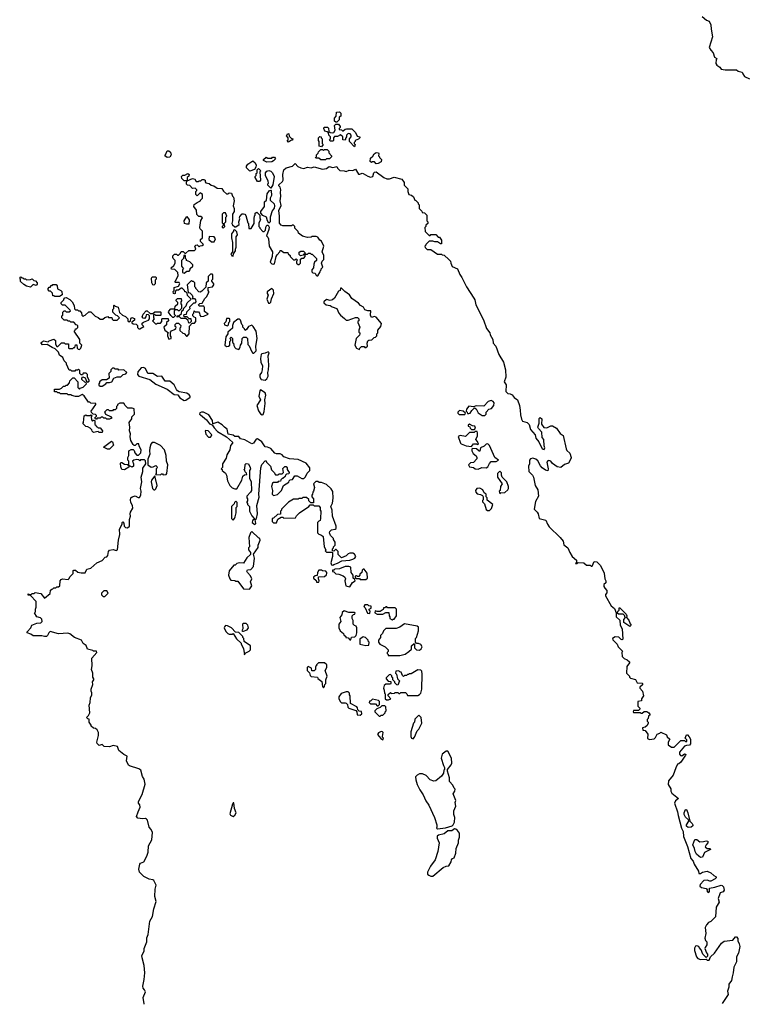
# Model space of a CAD drawing. Extents: x 1966327 to 2147849, y 395140 to 552178.
# Tile 53 of 256: x 2071182 to 2078922, y 400723 to 411168. Entities that reach past the tile are written whole.
import ezdxf

# ---------------------------------------------------------------- set-up
doc = ezdxf.new("R2010")
doc.units = 0

msp = doc.modelspace()

# ---------------------------------------------------------------- linework, layer by layer
at = {"layer": '0CON20XD'}
for points in [[(2078421, 411201), (2078469, 411165), (2078495, 411152), (2078515, 411115), (2078517, 411067), (2078533, 410985), (2078498, 410875), (2078514, 410844), (2078538, 410818), (2078552, 410772), (2078578, 410755), (2078570, 410745), (2078568, 410705), (2078578, 410685), (2078610, 410665), (2078625, 410642), (2078665, 410637), (2078785, 410638), (2078803, 410623), (2078845, 410610), (2078852, 410595), (2078870, 410565), (2078925, 410542)], [(2074545, 410080), (2074535, 410080), (2074522, 410092), (2074520, 410125), (2074540, 410145), (2074542, 410188), (2074575, 410190), (2074590, 410175), (2074590, 410145), (2074570, 410135), (2074570, 410105), (2074545, 410080)], [(2074735, 409820), (2074682, 409875), (2074680, 409905), (2074700, 409925), (2074700, 409945), (2074688, 409958), (2074665, 409960), (2074650, 409945), (2074650, 409925), (2074640, 409915), (2074635, 409890), (2074610, 409895), (2074610, 409925), (2074585, 409948), (2074552, 409928), (2074522, 409928), (2074510, 409915), (2074510, 409885), (2074505, 409880), (2074475, 409880), (2074470, 409895), (2074480, 409905), (2074480, 409925), (2074463, 409943), (2074458, 409968), (2074445, 409980), (2074420, 409985), (2074410, 410015), (2074412, 410028), (2074448, 410028), (2074457, 410017), (2074462, 409982), (2074475, 409970), (2074495, 409968), (2074515, 409970), (2074530, 409995), (2074520, 410045), (2074535, 410060), (2074565, 410060), (2074580, 410035), (2074580, 410025), (2074570, 410015), (2074572, 410002), (2074595, 410000), (2074605, 409990), (2074615, 409990), (2074633, 410007), (2074648, 410012), (2074705, 410010), (2074745, 409970), (2074762, 409932), (2074790, 409925), (2074790, 409915), (2074775, 409900), (2074740, 409885), (2074740, 409875), (2074730, 409865), (2074730, 409855), (2074740, 409845), (2074735, 409820)], [(2074035, 409870), (2074020, 409885), (2074030, 409895), (2074030, 409915), (2074012, 409935), (2074025, 409960), (2074038, 409958), (2074042, 409932), (2074062, 409912), (2074080, 409905), (2074075, 409890), (2074065, 409890), (2074035, 409870)], [(2074385, 409820), (2074360, 409825), (2074360, 409875), (2074350, 409885), (2074350, 409915), (2074365, 409930), (2074380, 409925), (2074380, 409915), (2074390, 409905), (2074390, 409855), (2074400, 409845), (2074385, 409820)], [(2074375, 409680), (2074355, 409700), (2074325, 409700), (2074320, 409705), (2074330, 409715), (2074330, 409735), (2074348, 409752), (2074352, 409768), (2074375, 409790), (2074395, 409790), (2074405, 409780), (2074415, 409790), (2074445, 409790), (2074460, 409775), (2074460, 409755), (2074490, 409725), (2074490, 409715), (2074467, 409693), (2074438, 409692), (2074425, 409682), (2074375, 409680)], [(2072748, 409708), (2072720, 409725), (2072730, 409735), (2072745, 409778), (2072765, 409778), (2072782, 409762), (2072788, 409735), (2072775, 409710), (2072748, 409708)], [(2073805, 409658), (2073770, 409675), (2073770, 409685), (2073795, 409710), (2073815, 409700), (2073855, 409700), (2073865, 409710), (2073885, 409710), (2073897, 409693), (2073875, 409670), (2073855, 409662), (2073805, 409658)], [(2074965, 409640), (2074945, 409660), (2074925, 409660), (2074913, 409653), (2074900, 409665), (2074902, 409698), (2074928, 409722), (2074942, 409745), (2074965, 409761), (2074987, 409755), (2074992, 409745), (2074990, 409725), (2075000, 409715), (2075000, 409705), (2075020, 409685), (2075015, 409660), (2074985, 409642), (2074965, 409640)], [(2073625, 409560), (2073589, 409595), (2073587, 409615), (2073603, 409637), (2073655, 409672), (2073680, 409650), (2073689, 409625), (2073687, 409603), (2073672, 409578), (2073625, 409560)], [(2073725, 409450), (2073705, 409450), (2073680, 409495), (2073680, 409505), (2073690, 409515), (2073690, 409535), (2073700, 409545), (2073700, 409575), (2073715, 409590), (2073740, 409565), (2073730, 409555), (2073738, 409465), (2073725, 409450)], [(2073912, 408675), (2073940, 408705), (2073945, 408720), (2073955, 408720), (2073985, 408700), (2074025, 408700), (2074030, 408685), (2074050, 408665), (2074050, 408655), (2074085, 408620), (2074105, 408620), (2074115, 408630), (2074128, 408618), (2074120, 408605), (2074120, 408585), (2074135, 408570), (2074145, 408570), (2074160, 408585), (2074162, 408628), (2074175, 408640), (2074195, 408640), (2074210, 408655), (2074210, 408680), (2074195, 408680), (2074188, 408672), (2074162, 408662), (2074148, 408678), (2074148, 408702), (2074165, 408712), (2074192, 408712), (2074208, 408698), (2074210, 408680), (2074235, 408680), (2074245, 408690), (2074265, 408690), (2074275, 408680), (2074285, 408680), (2074330, 408635), (2074330, 408615), (2074310, 408595), (2074302, 408575), (2074300, 408535), (2074280, 408515), (2074280, 408495), (2074292, 408482), (2074318, 408478), (2074322, 408462), (2074335, 408450), (2074345, 408450), (2074370, 408495), (2074372, 408508), (2074380, 408515), (2074380, 408525), (2074397, 408543), (2074382, 408585), (2074390, 408605), (2074410, 408625), (2074410, 408665), (2074392, 408705), (2074408, 408765), (2074385, 408820), (2074365, 408830), (2074345, 408860), (2074327, 408867), (2074285, 408868), (2074275, 408860), (2074235, 408858), (2074182, 408872), (2074140, 408905), (2074135, 408920), (2074100, 408955), (2074100, 408975), (2074085, 408990), (2074075, 408990), (2074065, 408980), (2073975, 408980), (2073955, 408990), (2073938, 409008), (2073939, 409085), (2073930, 409145), (2073954, 409196), (2073946, 409245), (2073953, 409295), (2073947, 409335), (2073952, 409365), (2073945, 409390), (2073930, 409405), (2073930, 409415), (2073970, 409450), (2073978, 409465), (2073972, 409525), (2073983, 409577), (2074010, 409595), (2074076, 409614), (2074105, 409642), (2074132, 409612), (2074166, 409596), (2074195, 409591), (2074235, 409604), (2074273, 409597), (2074306, 409606), (2074395, 409584), (2074435, 409589), (2074465, 409610), (2074505, 409602), (2074545, 409610), (2074554, 409594), (2074579, 409569), (2074625, 409566), (2074645, 409558), (2074678, 409572), (2074715, 409570), (2074745, 409582), (2074775, 409531), (2074792, 409528), (2074815, 409539), (2074825, 409536), (2074875, 409507), (2074905, 409498), (2074928, 409505), (2074938, 409545), (2074945, 409552), (2074965, 409554), (2075045, 409493), (2075075, 409480), (2075105, 409480), (2075155, 409498), (2075236, 409476), (2075262, 409442), (2075262, 409412), (2075300, 409375), (2075300, 409345), (2075310, 409315), (2075338, 409308), (2075358, 409288), (2075372, 409252), (2075385, 409250), (2075410, 409225), (2075410, 409215), (2075420, 409205), (2075420, 409165), (2075448, 409138), (2075452, 409122), (2075475, 409120), (2075500, 409095), (2075500, 409035), (2075510, 409025), (2075510, 409005), (2075492, 408988), (2075490, 408975), (2075480, 408965), (2075483, 408923), (2075525, 408880), (2075535, 408880), (2075545, 408890), (2075595, 408890), (2075622, 408862), (2075635, 408860), (2075655, 408830), (2075655, 408790), (2075645, 408790), (2075615, 408810), (2075585, 408810), (2075565, 408820), (2075525, 408820), (2075490, 408785), (2075490, 408775), (2075480, 408765), (2075482, 408752), (2075505, 408730), (2075545, 408730), (2075615, 408680), (2075655, 408680), (2075663, 408673), (2075685, 408670), (2075736, 408626), (2075752, 408605), (2075757, 408585), (2075771, 408551), (2075826, 408526), (2075850, 408465), (2075874, 408435), (2075923, 408333), (2076001, 408215), (2076011, 408195), (2076021, 408145), (2076103, 407983), (2076134, 407894), (2076168, 407848), (2076174, 407825), (2076202, 407775), (2076206, 407735), (2076234, 407705), (2076266, 407615), (2076316, 407535), (2076336, 407454), (2076339, 407375), (2076322, 407325), (2076342, 407295), (2076340, 407225), (2076362, 407202), (2076385, 407200), (2076405, 407188), (2076429, 407159), (2076463, 407135), (2076484, 407075), (2076492, 407025), (2076493, 406977), (2076505, 406930), (2076515, 406910), (2076566, 406896), (2076586, 406875), (2076600, 406820), (2076650, 406765), (2076659, 406729), (2076689, 406689), (2076726, 406616), (2076745, 406608), (2076753, 406625), (2076746, 406646), (2076744, 406714), (2076726, 406735), (2076722, 406792), (2076685, 406830), (2076679, 406845), (2076693, 406887), (2076693, 406937), (2076705, 406948), (2076720, 406935), (2076718, 406878), (2076742, 406842), (2076775, 406840), (2076815, 406860), (2076835, 406860), (2076876, 406836), (2076917, 406777), (2076946, 406756), (2076978, 406615), (2076987, 406597), (2077019, 406569), (2077032, 406525), (2077032, 406515), (2077005, 406464), (2076962, 406448), (2076924, 406416), (2076884, 406424), (2076835, 406460), (2076815, 406484), (2076795, 406492), (2076785, 406490), (2076773, 406475), (2076789, 406405), (2076785, 406382), (2076759, 406389), (2076725, 406413), (2076706, 406436), (2076679, 406489), (2076657, 406507), (2076625, 406518), (2076602, 406508), (2076590, 406495), (2076590, 406455), (2076578, 406432), (2076582, 406375), (2076622, 406335), (2076633, 406315), (2076652, 406225), (2076679, 406179), (2076687, 406115), (2076654, 406056), (2076640, 405975), (2076672, 405945), (2076682, 405925), (2076692, 405875), (2076765, 405860), (2076780, 405815), (2076798, 405788), (2076917, 405675), (2076947, 405635), (2076956, 405596), (2076996, 405566), (2077018, 405515), (2077044, 405474), (2077090, 405435), (2077090, 405415), (2077080, 405400), (2077095, 405400), (2077105, 405410), (2077165, 405408), (2077195, 405382), (2077235, 405380), (2077245, 405370), (2077255, 405370), (2077275, 405420), (2077305, 405417), (2077345, 405377), (2077381, 405295), (2077388, 405238), (2077400, 405215), (2077400, 405195), (2077380, 405175), (2077380, 405155), (2077388, 405138), (2077412, 405112), (2077412, 405088), (2077398, 405072), (2077398, 405055), (2077455, 404950), (2077492, 404922), (2077510, 404875), (2077510, 404835), (2077547, 404797), (2077552, 404745), (2077572, 404705), (2077580, 404595), (2077575, 404590), (2077562, 404592), (2077537, 404617), (2077498, 404622), (2077470, 404605), (2077475, 404590), (2077520, 404545), (2077530, 404515), (2077578, 404468), (2077570, 404455), (2077572, 404412), (2077595, 404390), (2077628, 404378), (2077650, 404355), (2077650, 404345), (2077622, 404305), (2077620, 404235), (2077650, 404205), (2077650, 404195), (2077662, 404182), (2077715, 404170), (2077732, 404132), (2077785, 404130), (2077790, 404125), (2077788, 404112), (2077762, 404088), (2077760, 404075), (2077790, 404045), (2077800, 403995), (2077780, 403965), (2077778, 403942), (2077740, 403935), (2077740, 403885), (2077760, 403865), (2077760, 403855), (2077745, 403840), (2077695, 403840), (2077690, 403825), (2077695, 403820), (2077765, 403820), (2077775, 403810), (2077785, 403810), (2077805, 403830), (2077835, 403830), (2077856, 403816), (2077870, 403795), (2077852, 403778), (2077850, 403755), (2077840, 403745), (2077840, 403725), (2077850, 403715), (2077850, 403705), (2077838, 403682), (2077818, 403662), (2077790, 403655), (2077792, 403632), (2077818, 403628), (2077847, 403587), (2077842, 403542), (2077865, 403532), (2077912, 403538), (2077927, 403553), (2077945, 403590), (2077972, 403598), (2077985, 403610), (2078045, 403580), (2078052, 403562), (2078080, 403535), (2078060, 403505), (2078060, 403475), (2078095, 403450), (2078125, 403450), (2078195, 403520), (2078235, 403520), (2078245, 403510), (2078258, 403512), (2078258, 403528), (2078240, 403545), (2078255, 403580), (2078265, 403580), (2078285, 403560), (2078299, 403535), (2078298, 403485), (2078288, 403472), (2078255, 403470), (2078235, 403460), (2078182, 403398), (2078180, 403375), (2078192, 403362), (2078205, 403360), (2078235, 403380), (2078248, 403378), (2078247, 403365), (2078195, 403290), (2078175, 403273), (2078160, 403270), (2078142, 403232), (2078115, 403152), (2078066, 403095), (2078060, 403055), (2078089, 403009), (2078090, 402985), (2078102, 402962), (2078170, 402905), (2078138, 402882), (2078129, 402855), (2078162, 402765), (2078168, 402725), (2078203, 402593), (2078219, 402555), (2078224, 402504), (2078266, 402396), (2078301, 402271), (2078325, 402243), (2078338, 402208), (2078382, 402135), (2078385, 402110), (2078405, 402110), (2078424, 402126), (2078475, 402136), (2078515, 402117), (2078545, 402088), (2078570, 402075), (2078570, 402065), (2078560, 402055), (2078515, 402030), (2078505, 402028), (2078475, 402038), (2078440, 402035), (2078402, 401995), (2078398, 401975), (2078415, 401962), (2078465, 401950), (2078480, 401935), (2078472, 401925), (2078485, 401910), (2078500, 401915), (2078500, 401955), (2078556, 401966)], [(2071680, 407515), (2071680, 407525), (2071655, 407550), (2071640, 407585), (2071605, 407610), (2071595, 407640), (2071558, 407678), (2071525, 407690), (2071472, 407722), (2071425, 407720), (2071410, 407735), (2071412, 407748), (2071425, 407750), (2071435, 407760), (2071485, 407750), (2071495, 407760), (2071545, 407780), (2071560, 407765), (2071560, 407725), (2071575, 407700), (2071588, 407702), (2071625, 407740), (2071655, 407740), (2071665, 407730), (2071698, 407728), (2071700, 407685), (2071705, 407680), (2071745, 407680), (2071755, 407690), (2071768, 407692), (2071775, 407720), (2071788, 407718), (2071790, 407685), (2071802, 407672), (2071815, 407670), (2071830, 407685), (2071840, 407715), (2071820, 407735), (2071820, 407775), (2071760, 407865), (2071770, 407875), (2071772, 407888), (2071785, 407890), (2071798, 407902), (2071800, 407925), (2071782, 407932), (2071755, 407960), (2071725, 407960), (2071715, 407970), (2071695, 407970), (2071685, 407980), (2071655, 407980), (2071630, 408005), (2071630, 408025), (2071640, 408035), (2071640, 408065), (2071652, 408078), (2071665, 408080), (2071675, 408070), (2071705, 408070), (2071720, 408080), (2071718, 408088), (2071665, 408140), (2071635, 408140), (2071620, 408155), (2071622, 408168), (2071650, 408195), (2071650, 408205), (2071662, 408218), (2071675, 408220), (2071715, 408200), (2071740, 408175), (2071760, 408135), (2071762, 408102), (2071775, 408090), (2071795, 408090), (2071805, 408080), (2071818, 408078), (2071838, 408058), (2071840, 408035), (2071855, 408020), (2071865, 408030), (2071878, 408032), (2071915, 408070), (2071935, 408070), (2071982, 408022), (2072015, 408010), (2072035, 407990), (2072065, 407990), (2072085, 408010), (2072115, 408018), (2072125, 408010), (2072158, 408008), (2072162, 407992), (2072175, 407980), (2072215, 407980), (2072240, 408005), (2072218, 408028), (2072202, 408032), (2072170, 408065), (2072170, 408095), (2072180, 408105), (2072180, 408135), (2072185, 408140), (2072195, 408130), (2072228, 408118), (2072242, 408062), (2072272, 408032), (2072305, 408020), (2072330, 407995), (2072330, 407975), (2072342, 407962), (2072358, 407972), (2072360, 407995), (2072372, 408008), (2072398, 407998), (2072398, 407982), (2072372, 407958), (2072372, 407952), (2072385, 407940), (2072418, 407938), (2072430, 407925), (2072432, 407902), (2072445, 407890), (2072455, 407890), (2072500, 407915), (2072482, 407932), (2072482, 407948), (2072495, 407960), (2072548, 407982), (2072560, 407995), (2072560, 408025), (2072545, 408040), (2072522, 408038), (2072520, 408015), (2072505, 408000), (2072492, 408002), (2072480, 408015), (2072490, 408045), (2072525, 408080), (2072535, 408080), (2072565, 408050), (2072595, 408050), (2072615, 408070), (2072675, 408070), (2072680, 408065), (2072680, 408035), (2072675, 408030), (2072625, 408030), (2072615, 408040), (2072602, 408038), (2072600, 408005), (2072610, 407995), (2072590, 407975), (2072622, 407942), (2072635, 407940), (2072645, 407950), (2072675, 407950), (2072690, 407965), (2072690, 407995), (2072695, 408000), (2072758, 407998), (2072760, 407975), (2072740, 407955), (2072738, 407932), (2072712, 407905), (2072720, 407875), (2072760, 407845), (2072750, 407835), (2072750, 407815), (2072765, 407780), (2072790, 407785), (2072790, 407805), (2072780, 407815), (2072780, 407855), (2072792, 407868), (2072825, 407880), (2072838, 407892), (2072840, 407905), (2072830, 407915), (2072830, 407935), (2072845, 407950), (2072865, 407950), (2072890, 407925), (2072887, 407903), (2072880, 407895), (2072882, 407872), (2072912, 407842), (2072928, 407838), (2072952, 407812), (2072958, 407812), (2072980, 407835), (2072982, 407918), (2073012, 407948), (2073035, 407950), (2073050, 407965), (2073050, 408005), (2073032, 408012), (2073020, 408025), (2073020, 408045), (2073030, 408055), (2073032, 408078), (2073045, 408070), (2073078, 408068), (2073090, 408055), (2073092, 408032), (2073105, 408020), (2073135, 408022), (2073180, 408045), (2073142, 408072), (2073142, 408115), (2073135, 408130), (2073085, 408130), (2073080, 408145), (2073093, 408157), (2073118, 408162), (2073145, 408210), (2073168, 408232), (2073180, 408265), (2073190, 408275), (2073190, 408285), (2073180, 408295), (2073182, 408328), (2073227, 408333), (2073240, 408355), (2073240, 408365), (2073220, 408395), (2073220, 408405), (2073230, 408415), (2073230, 408465), (2073225, 408470), (2073205, 408470), (2073180, 408445), (2073180, 408395), (2073160, 408375), (2073158, 408332), (2073113, 408287), (2073095, 408278), (2073082, 408282), (2073050, 408315), (2073050, 408325), (2073040, 408335), (2073040, 408375), (2073025, 408390), (2073015, 408390), (2073005, 408400), (2072970, 408365), (2072960, 408355), (2072970, 408275), (2072985, 408270), (2073010, 408245), (2073020, 408225), (2073012, 408212), (2073035, 408210), (2073048, 408198), (2073050, 408175), (2073038, 408162), (2073025, 408160), (2072982, 408118), (2072988, 408102), (2072950, 408065), (2072948, 408042), (2072922, 408038), (2072920, 408025), (2072925, 408020), (2072955, 408020), (2072975, 408000), (2072998, 407998), (2073000, 407965), (2072988, 407952), (2072975, 407950), (2072968, 407978), (2072945, 408000), (2072895, 408000), (2072875, 408020), (2072852, 408012), (2072852, 408028), (2072875, 408030), (2072898, 408052), (2072902, 408078), (2072918, 408092), (2072922, 408108), (2072948, 408132), (2072958, 408165), (2073000, 408205), (2072962, 408242), (2072958, 408268), (2072945, 408280), (2072932, 408282), (2072930, 408295), (2072905, 408320), (2072895, 408320), (2072865, 408300), (2072842, 408298), (2072830, 408285), (2072830, 408265), (2072825, 408260), (2072812, 408262), (2072810, 408285), (2072820, 408295), (2072822, 408328), (2072868, 408342), (2072882, 408365), (2072872, 408382), (2072835, 408380), (2072830, 408385), (2072830, 408395), (2072838, 408402), (2072862, 408455), (2072860, 408485), (2072828, 408518), (2072792, 408522), (2072790, 408535), (2072818, 408562), (2072830, 408585), (2072830, 408615), (2072810, 408635), (2072808, 408645), (2072808, 408662), (2072825, 408680), (2072845, 408680), (2072855, 408670), (2072865, 408670), (2072888, 408692), (2072895, 408710), (2072915, 408710), (2072932, 408692), (2072945, 408690), (2072975, 408720), (2073035, 408720), (2073050, 408735), (2073040, 408765), (2073052, 408778), (2073065, 408780), (2073085, 408760), (2073095, 408770), (2073118, 408772), (2073130, 408785), (2073100, 408815), (2073100, 408835), (2073120, 408855), (2073120, 408925), (2073095, 408950), (2073092, 408965), (2073102, 409038), (2073120, 409065), (2073105, 409080), (2073082, 409082), (2073062, 409102), (2073057, 409147), (2073028, 409185), (2073034, 409206), (2073065, 409230), (2073100, 409245), (2073100, 409255), (2073120, 409275), (2073120, 409315), (2073095, 409330), (2073065, 409300), (2073050, 409315), (2073050, 409345), (2073060, 409355), (2073060, 409365), (2073045, 409380), (2073015, 409378), (2072985, 409408), (2072962, 409412), (2072950, 409425), (2072950, 409445), (2072960, 409460), (2072925, 409460), (2072902, 409485), (2072900, 409505), (2072912, 409518), (2072935, 409520), (2072965, 409538), (2072980, 409525), (2072975, 409510), (2072960, 409495), (2072960, 409460), (2073015, 409482), (2073038, 409478), (2073055, 409450), (2073075, 409450), (2073085, 409460), (2073105, 409460), (2073118, 409472), (2073135, 409472), (2073148, 409465), (2073148, 409448), (2073158, 409438), (2073192, 409432), (2073213, 409413), (2073240, 409405), (2073275, 409382), (2073325, 409378), (2073345, 409348), (2073375, 409320), (2073395, 409320), (2073405, 409330), (2073428, 409328), (2073440, 409295), (2073450, 409285), (2073458, 409245), (2073448, 409195), (2073458, 409165), (2073458, 409135), (2073440, 409105), (2073440, 409035), (2073433, 409007), (2073441, 408991), (2073465, 408970), (2073475, 408970), (2073510, 408995), (2073508, 409025), (2073518, 409055), (2073512, 409065), (2073518, 409082), (2073542, 409108), (2073555, 409110), (2073570, 409105), (2073582, 409092), (2073603, 409013), (2073610, 409005), (2073612, 408952), (2073638, 408952), (2073670, 409005), (2073668, 409055), (2073673, 409087), (2073680, 409095), (2073680, 409115), (2073698, 409128), (2073730, 409095), (2073730, 409065), (2073738, 409045), (2073720, 409015), (2073720, 408975), (2073730, 408965), (2073730, 408955), (2073762, 408922), (2073775, 408920), (2073790, 408935), (2073793, 408967), (2073805, 408990), (2073818, 408988), (2073827, 408967), (2073826, 408944), (2073800, 408875), (2073815, 408860), (2073822, 408842), (2073830, 408765), (2073862, 408705), (2073860, 408655), (2073838, 408595), (2073855, 408578), (2073875, 408573), (2073885, 408580), (2073902, 408655), (2073912, 408675)], [(2073845, 409380), (2073813, 409413), (2073813, 409427), (2073820, 409435), (2073817, 409457), (2073788, 409515), (2073790, 409545), (2073805, 409562), (2073825, 409567), (2073845, 409562), (2073862, 409545), (2073880, 409505), (2073868, 409415), (2073845, 409380)], [(2073825, 409010), (2073810, 409035), (2073800, 409075), (2073762, 409092), (2073740, 409115), (2073740, 409135), (2073780, 409185), (2073780, 409235), (2073800, 409255), (2073808, 409322), (2073832, 409358), (2073845, 409360), (2073850, 409355), (2073852, 409305), (2073840, 409275), (2073840, 409255), (2073882, 409215), (2073886, 409195), (2073882, 409168), (2073861, 409139), (2073840, 409075), (2073838, 409025), (2073825, 409010)], [(2072955, 408998), (2072930, 409005), (2072928, 409035), (2072955, 409080), (2072980, 409045), (2072975, 409000), (2072955, 408998)], [(2073345, 408960), (2073357, 408973), (2073350, 409005), (2073367, 409023), (2073370, 409075), (2073380, 409085), (2073365, 409120), (2073345, 409120), (2073330, 409105), (2073330, 409015), (2073340, 409005), (2073340, 408985), (2073330, 408975), (2073330, 408965), (2073345, 408960)], [(2073245, 408810), (2073258, 408845), (2073246, 408866), (2073192, 408868), (2073190, 408835), (2073215, 408810), (2073245, 408810)], [(2073445, 408660), (2073450, 408685), (2073470, 408715), (2073470, 408735), (2073480, 408755), (2073480, 408865), (2073492, 408885), (2073487, 408917), (2073465, 408940), (2073450, 408935), (2073450, 408925), (2073430, 408895), (2073428, 408855), (2073440, 408805), (2073440, 408705), (2073420, 408685), (2073432, 408662), (2073445, 408660)], [(2072925, 408480), (2072955, 408500), (2072978, 408502), (2072990, 408515), (2072992, 408528), (2073020, 408555), (2073018, 408568), (2072985, 408600), (2072950, 408615), (2072950, 408625), (2072940, 408635), (2072940, 408665), (2072935, 408670), (2072922, 408668), (2072920, 408635), (2072900, 408615), (2072900, 408555), (2072920, 408525), (2072910, 408515), (2072910, 408485), (2072925, 408480)], [(2071295, 408330), (2071253, 408343), (2071225, 408360), (2071192, 408392), (2071190, 408415), (2071182, 408428), (2071195, 408440), (2071205, 408430), (2071215, 408430), (2071225, 408420), (2071245, 408420), (2071255, 408410), (2071295, 408412), (2071315, 408420), (2071332, 408402), (2071348, 408398), (2071368, 408378), (2071368, 408362), (2071355, 408350), (2071325, 408360), (2071295, 408330)], [(2072605, 408352), (2072594, 408354), (2072582, 408375), (2072580, 408425), (2072588, 408442), (2072622, 408442), (2072630, 408435), (2072630, 408415), (2072620, 408405), (2072618, 408365), (2072605, 408352)], [(2071605, 408230), (2071555, 408230), (2071545, 408240), (2071535, 408240), (2071528, 408268), (2071508, 408288), (2071495, 408290), (2071482, 408302), (2071482, 408318), (2071495, 408330), (2071508, 408332), (2071512, 408348), (2071525, 408350), (2071535, 408360), (2071568, 408358), (2071580, 408345), (2071582, 408312), (2071617, 408297), (2071630, 408285), (2071632, 408248), (2071605, 408230)], [(2073835, 408160), (2073845, 408170), (2073854, 408206), (2073878, 408262), (2073875, 408300), (2073855, 408318), (2073808, 408282), (2073808, 408265), (2073818, 408245), (2073802, 408205), (2073822, 408162), (2073835, 408160)], [(2074785, 407670), (2074790, 407685), (2074808, 407702), (2074835, 407700), (2074845, 407690), (2074855, 407690), (2074870, 407705), (2074868, 407735), (2074875, 407760), (2074885, 407770), (2074917, 407773), (2074942, 407798), (2074955, 407800), (2074970, 407815), (2074970, 407835), (2074980, 407845), (2074980, 407875), (2075012, 407915), (2075020, 407945), (2074965, 408012), (2074945, 408018), (2074915, 408010), (2074910, 408015), (2074902, 408035), (2074908, 408078), (2074875, 408080), (2074845, 408092), (2074829, 408119), (2074797, 408137), (2074775, 408162), (2074705, 408212), (2074679, 408249), (2074630, 408285), (2074595, 408320), (2074585, 408320), (2074580, 408295), (2074565, 408290), (2074520, 408215), (2074500, 408195), (2074475, 408188), (2074435, 408200), (2074410, 408175), (2074410, 408165), (2074433, 408143), (2074477, 408137), (2074495, 408122), (2074546, 408106), (2074568, 408055), (2074584, 408034), (2074629, 407999), (2074645, 407980), (2074665, 407980), (2074745, 408010), (2074765, 408010), (2074780, 407995), (2074780, 407975), (2074770, 407965), (2074770, 407955), (2074790, 407905), (2074780, 407875), (2074780, 407855), (2074790, 407845), (2074790, 407835), (2074785, 407820), (2074750, 407785), (2074738, 407715), (2074755, 407682), (2074785, 407670)], [(2072815, 408010), (2072805, 408010), (2072785, 408030), (2072762, 408065), (2072763, 408077), (2072785, 408100), (2072828, 408102), (2072832, 408128), (2072860, 408155), (2072858, 408168), (2072840, 408185), (2072842, 408198), (2072855, 408210), (2072895, 408210), (2072900, 408185), (2072890, 408175), (2072890, 408155), (2072900, 408145), (2072900, 408105), (2072875, 408080), (2072865, 408080), (2072855, 408090), (2072835, 408090), (2072822, 408078), (2072820, 408045), (2072830, 408035), (2072830, 408025), (2072815, 408010)], [(2073385, 407920), (2073398, 407932), (2073400, 407955), (2073410, 407965), (2073410, 407995), (2073405, 408000), (2073375, 408000), (2073367, 407963), (2073350, 407945), (2073355, 407930), (2073385, 407920)], [(2073665, 407630), (2073690, 407655), (2073688, 407705), (2073702, 407785), (2073692, 407865), (2073660, 407915), (2073645, 407928), (2073610, 407915), (2073588, 407882), (2073572, 407872), (2073568, 407888), (2073550, 407905), (2073550, 407925), (2073540, 407935), (2073525, 407980), (2073512, 407992), (2073495, 407992), (2073450, 407955), (2073440, 407925), (2073440, 407895), (2073390, 407855), (2073390, 407835), (2073370, 407805), (2073358, 407715), (2073375, 407702), (2073396, 407704), (2073410, 407715), (2073410, 407755), (2073420, 407765), (2073420, 407775), (2073410, 407785), (2073425, 407800), (2073440, 407785), (2073440, 407745), (2073450, 407735), (2073453, 407713), (2073465, 407690), (2073475, 407680), (2073505, 407670), (2073520, 407695), (2073523, 407717), (2073540, 407735), (2073543, 407787), (2073555, 407800), (2073585, 407800), (2073600, 407785), (2073603, 407723), (2073617, 407707), (2073643, 407643), (2073655, 407630), (2073665, 407630)], [(2073785, 407344), (2073805, 407358), (2073817, 407385), (2073813, 407425), (2073823, 407455), (2073825, 407505), (2073816, 407604), (2073827, 407635), (2073816, 407646), (2073785, 407629), (2073750, 407625), (2073743, 407617), (2073736, 407575), (2073739, 407535), (2073756, 407495), (2073754, 407455), (2073746, 407425), (2073731, 407399), (2073729, 407375), (2073742, 407352), (2073785, 407344)], [(2072501, 400723), (2072503, 400727), (2072493, 400795), (2072518, 400855), (2072505, 400875), (2072491, 400895), (2072488, 400915), (2072502, 400985), (2072508, 401058), (2072502, 401135), (2072480, 401215), (2072479, 401241), (2072502, 401285), (2072501, 401315), (2072530, 401385), (2072532, 401428), (2072546, 401465), (2072564, 401605), (2072590, 401655), (2072604, 401735), (2072628, 401815), (2072617, 401865), (2072619, 401945), (2072630, 401985), (2072605, 402037), (2072594, 402044), (2072555, 402049), (2072500, 402080), (2072451, 402125), (2072444, 402155), (2072455, 402208), (2072465, 402220), (2072500, 402235), (2072532, 402295), (2072543, 402335), (2072548, 402405), (2072582, 402468), (2072591, 402545), (2072578, 402578), (2072555, 402602), (2072536, 402676), (2072528, 402688), (2072515, 402693), (2072485, 402690), (2072435, 402698), (2072422, 402715), (2072437, 402765), (2072460, 402815), (2072455, 402840), (2072442, 402855), (2072442, 402875), (2072482, 402948), (2072512, 403058), (2072501, 403111), (2072485, 403138), (2072467, 403205), (2072445, 403220), (2072345, 403251), (2072335, 403259), (2072316, 403304), (2072322, 403355), (2072285, 403374), (2072234, 403415), (2072218, 403458), (2072175, 403470), (2072136, 403454), (2072078, 403458), (2072055, 403478), (2072025, 403470), (2072005, 403490), (2072000, 403505), (2072017, 403575), (2072018, 403605), (2072003, 403633), (2071985, 403648), (2071963, 403653), (2071940, 403675), (2071940, 403685), (2071920, 403715), (2071917, 403747), (2071905, 403750), (2071890, 403765), (2071913, 403787), (2071927, 403815), (2071918, 403895), (2071930, 403925), (2071932, 403975), (2071946, 404005), (2071948, 404028), (2071940, 404045), (2071940, 404065), (2071957, 404115), (2071954, 404145), (2071968, 404165), (2071968, 404175), (2071958, 404195), (2071958, 404235), (2071942, 404275), (2071951, 404315), (2071946, 404395), (2072000, 404455), (2071995, 404470), (2071965, 404470), (2071957, 404477), (2071902, 404492), (2071888, 404528), (2071855, 404550), (2071836, 404586), (2071763, 404613), (2071712, 404652), (2071691, 404661), (2071595, 404653), (2071505, 404678), (2071490, 404665), (2071478, 404635), (2071466, 404624), (2071445, 404623), (2071415, 404633), (2071325, 404633), (2071301, 404651), (2071260, 404665), (2071260, 404675), (2071300, 404715), (2071310, 404745), (2071364, 404766), (2071405, 404770), (2071420, 404785), (2071418, 404808), (2071402, 404822), (2071362, 404835), (2071340, 404875), (2071350, 404885), (2071350, 404915), (2071358, 404935), (2071357, 404997), (2071298, 405058), (2071272, 405062), (2071272, 405078), (2071285, 405070), (2071305, 405070), (2071315, 405080), (2071335, 405080), (2071345, 405090), (2071405, 405080), (2071445, 405030), (2071505, 405080), (2071510, 405115), (2071522, 405128), (2071535, 405130), (2071545, 405140), (2071565, 405140), (2071575, 405150), (2071595, 405150), (2071608, 405162), (2071610, 405215), (2071622, 405228), (2071635, 405238), (2071695, 405230), (2071705, 405240), (2071712, 405258), (2071748, 405292), (2071750, 405325), (2071755, 405330), (2071775, 405330), (2071798, 405308), (2071835, 405300), (2071875, 405300), (2071895, 405340), (2071935, 405350), (2072000, 405405), (2072055, 405430), (2072090, 405465), (2072105, 405470), (2072117, 405483), (2072123, 405527), (2072135, 405542), (2072175, 405548), (2072205, 405538), (2072220, 405545), (2072229, 405645), (2072243, 405707), (2072241, 405765), (2072270, 405815), (2072270, 405835), (2072275, 405840), (2072287, 405827), (2072290, 405795), (2072305, 405780), (2072325, 405778), (2072348, 405795), (2072348, 405865), (2072357, 405903), (2072354, 405926), (2072358, 405945), (2072382, 405985), (2072378, 406015), (2072362, 406045), (2072358, 406075), (2072362, 406095), (2072375, 406108), (2072405, 406118), (2072438, 406098), (2072452, 406098), (2072468, 406125), (2072472, 406165), (2072462, 406195), (2072478, 406265), (2072472, 406315), (2072488, 406375), (2072488, 406412), (2072520, 406455), (2072518, 406488), (2072505, 406500), (2072465, 406500), (2072455, 406490), (2072445, 406500), (2072425, 406502), (2072393, 406497), (2072380, 406485), (2072390, 406455), (2072388, 406432), (2072375, 406420), (2072340, 406440), (2072338, 406422), (2072295, 406392), (2072265, 406398), (2072254, 406424), (2072250, 406465), (2072255, 406470), (2072265, 406470), (2072293, 406453), (2072325, 406450), (2072340, 406440), (2072340, 406485), (2072330, 406495), (2072330, 406525), (2072340, 406545), (2072340, 406595), (2072363, 406607), (2072385, 406610), (2072397, 406597), (2072403, 406573), (2072425, 406550), (2072442, 406548), (2072467, 406573), (2072470, 406605), (2072448, 406645), (2072445, 406670), (2072425, 406670), (2072405, 406650), (2072395, 406650), (2072385, 406660), (2072362, 406705), (2072354, 406744), (2072358, 406775), (2072348, 406805), (2072351, 406845), (2072342, 406895), (2072370, 406935), (2072370, 406955), (2072400, 406985), (2072395, 407040), (2072375, 407048), (2072328, 407048), (2072300, 407075), (2072285, 407100), (2072245, 407100), (2072220, 407085), (2072220, 407075), (2072210, 407065), (2072210, 407045), (2072195, 407030), (2072175, 407030), (2072165, 407020), (2072135, 407020), (2072125, 407030), (2072105, 407030), (2072080, 407005), (2072090, 406995), (2072092, 406982), (2072145, 406960), (2072158, 406942), (2072135, 406932), (2072105, 406932), (2072095, 406940), (2072075, 406940), (2072065, 406950), (2072045, 406950), (2072035, 406940), (2072005, 406940), (2071995, 406930), (2071985, 406930), (2071980, 406945), (2071998, 406962), (2071998, 406968), (2071985, 406980), (2071962, 406982), (2071942, 407002), (2071940, 407015), (2071990, 407085), (2071988, 407098), (2071935, 407100), (2071925, 407110), (2071912, 407112), (2071865, 407178), (2071845, 407192), (2071805, 407172), (2071775, 407170), (2071735, 407180), (2071725, 407190), (2071695, 407190), (2071685, 407200), (2071615, 407200), (2071605, 407210), (2071585, 407210), (2071575, 407220), (2071552, 407222), (2071552, 407248), (2071605, 407250), (2071625, 407260), (2071645, 407280), (2071665, 407280), (2071675, 407290), (2071688, 407292), (2071710, 407315), (2071712, 407338), (2071745, 407370), (2071758, 407368), (2071798, 407328), (2071800, 407265), (2071815, 407250), (2071825, 407260), (2071855, 407270), (2071890, 407305), (2071888, 407318), (2071872, 407322), (2071842, 407352), (2071840, 407365), (2071852, 407378), (2071878, 407368), (2071890, 407335), (2071902, 407322), (2071920, 407335), (2071920, 407345), (2071900, 407375), (2071900, 407405), (2071888, 407418), (2071855, 407420), (2071848, 407402), (2071835, 407400), (2071820, 407415), (2071820, 407445), (2071805, 407460), (2071795, 407450), (2071775, 407450), (2071765, 407440), (2071735, 407440), (2071725, 407450), (2071705, 407450), (2071680, 407515)], [(2072035, 407280), (2072055, 407282), (2072096, 407304), (2072105, 407320), (2072135, 407318), (2072160, 407325), (2072180, 407365), (2072215, 407380), (2072255, 407380), (2072280, 407405), (2072307, 407413), (2072320, 407425), (2072285, 407452), (2072235, 407450), (2072225, 407460), (2072195, 407460), (2072185, 407470), (2072165, 407470), (2072150, 407455), (2072150, 407435), (2072128, 407415), (2072130, 407365), (2072102, 407348), (2072055, 407348), (2072030, 407325), (2072030, 407315), (2072020, 407305), (2072022, 407292), (2072035, 407280)], [(2072925, 407128), (2072945, 407132), (2072990, 407165), (2072990, 407175), (2072979, 407189), (2072955, 407207), (2072875, 407220), (2072855, 407232), (2072844, 407244), (2072822, 407295), (2072775, 407332), (2072725, 407332), (2072690, 407385), (2072645, 407384), (2072595, 407414), (2072542, 407415), (2072517, 407467), (2072495, 407480), (2072470, 407475), (2072436, 407434), (2072431, 407405), (2072446, 407386), (2072561, 407351), (2072625, 407301), (2072748, 407248), (2072822, 407192), (2072858, 407188), (2072882, 407155), (2072925, 407128)], [(2073755, 406977), (2073765, 406980), (2073775, 407010), (2073786, 407095), (2073784, 407136), (2073794, 407185), (2073785, 407209), (2073735, 407240), (2073728, 407232), (2073719, 407175), (2073736, 407134), (2073697, 407075), (2073715, 407020), (2073735, 406988), (2073755, 406977)], [(2076088, 406968), (2076115, 406970), (2076130, 406985), (2076130, 407005), (2076160, 407035), (2076186, 407044), (2076213, 407075), (2076214, 407104), (2076205, 407118), (2076185, 407130), (2076151, 407119), (2076105, 407070), (2076025, 407072), (2075995, 407060), (2075945, 407068), (2075922, 407035), (2075920, 407015), (2075930, 407005), (2075932, 406992), (2075945, 406990), (2075960, 406995), (2075977, 407023), (2076005, 407050), (2076025, 407040), (2076045, 406998), (2076088, 406968)], [(2072055, 406790), (2072025, 406790), (2072015, 406800), (2071965, 406790), (2071952, 406802), (2071948, 406818), (2071930, 406835), (2071905, 406850), (2071882, 406852), (2071850, 406885), (2071860, 406895), (2071864, 406966), (2071885, 406978), (2071895, 406970), (2071925, 406970), (2071938, 406978), (2071950, 406965), (2071940, 406955), (2071942, 406922), (2071955, 406910), (2071965, 406920), (2071978, 406918), (2071980, 406875), (2071990, 406865), (2071992, 406852), (2072005, 406850), (2072015, 406840), (2072035, 406840), (2072060, 406805), (2072055, 406790)], [(2073675, 405812), (2073687, 405825), (2073680, 405865), (2073694, 405876), (2073706, 405925), (2073698, 406015), (2073724, 406104), (2073719, 406135), (2073740, 406415), (2073752, 406448), (2073785, 406490), (2073795, 406490), (2073800, 406475), (2073842, 406432), (2073852, 406392), (2073880, 406365), (2073895, 406340), (2073925, 406340), (2073935, 406350), (2073968, 406352), (2073980, 406365), (2073973, 406407), (2073995, 406428), (2074007, 406427), (2074020, 406415), (2074020, 406395), (2074040, 406365), (2074038, 406352), (2074012, 406348), (2074000, 406335), (2073998, 406322), (2073975, 406300), (2073965, 406300), (2073952, 406288), (2073948, 406272), (2073925, 406270), (2073915, 406260), (2073875, 406260), (2073865, 406250), (2073852, 406215), (2073862, 406175), (2073860, 406135), (2073875, 406120), (2073915, 406130), (2073960, 406175), (2073980, 406225), (2074038, 406262), (2074040, 406275), (2074052, 406288), (2074075, 406290), (2074102, 406328), (2074125, 406330), (2074175, 406300), (2074195, 406300), (2074215, 406320), (2074231, 406359), (2074260, 406385), (2074260, 406415), (2074220, 406465), (2074135, 406502), (2074045, 406508), (2073985, 406532), (2073965, 406552), (2073945, 406562), (2073905, 406562), (2073888, 406568), (2073845, 406620), (2073812, 406632), (2073785, 406638), (2073751, 406691), (2073705, 406722), (2073691, 406719), (2073663, 406677), (2073645, 406668), (2073571, 406711), (2073525, 406722), (2073505, 406748), (2073465, 406748), (2073445, 406760), (2073395, 406772), (2073382, 406825), (2073354, 406844), (2073330, 406870), (2073285, 406897), (2073232, 406882), (2073226, 406915), (2073187, 406975), (2073130, 407005), (2073110, 407005), (2073093, 406997), (2073091, 406985), (2073099, 406975), (2073162, 406922), (2073195, 406882), (2073225, 406870), (2073245, 406838), (2073281, 406801), (2073374, 406744), (2073438, 406685), (2073440, 406675), (2073418, 406652), (2073412, 406605), (2073378, 406552), (2073372, 406515), (2073333, 406457), (2073332, 406418), (2073320, 406405), (2073330, 406395), (2073330, 406385), (2073366, 406356), (2073377, 406337), (2073388, 406275), (2073410, 406225), (2073435, 406203), (2073465, 406190), (2073485, 406190), (2073537, 406283), (2073550, 406325), (2073565, 406340), (2073590, 406345), (2073588, 406358), (2073572, 406372), (2073570, 406385), (2073560, 406395), (2073570, 406405), (2073572, 406448), (2073585, 406460), (2073608, 406458), (2073627, 406417), (2073630, 406405), (2073620, 406385), (2073618, 406305), (2073636, 406266), (2073640, 406175), (2073630, 406155), (2073590, 406115), (2073590, 406095), (2073600, 406085), (2073600, 406065), (2073590, 406055), (2073590, 406045), (2073600, 406035), (2073600, 406025), (2073620, 406005), (2073621, 405955), (2073644, 405904), (2073668, 405875), (2073670, 405865), (2073652, 405855), (2073648, 405835), (2073675, 405812)], [(2075905, 406980), (2075910, 406995), (2075887, 407017), (2075848, 407022), (2075830, 407005), (2075830, 406995), (2075845, 406980), (2075905, 406980)], [(2076005, 406820), (2076018, 406835), (2076010, 406855), (2075985, 406860), (2075955, 406878), (2075940, 406865), (2075940, 406855), (2075958, 406848), (2075960, 406835), (2075975, 406820), (2076005, 406820)], [(2073205, 406740), (2073218, 406752), (2073220, 406765), (2073180, 406805), (2073155, 406810), (2073150, 406805), (2073155, 406770), (2073185, 406740), (2073205, 406740)], [(2075975, 406640), (2075995, 406670), (2076028, 406668), (2076035, 406660), (2076050, 406665), (2076040, 406695), (2076022, 406715), (2076038, 406755), (2076040, 406785), (2076035, 406800), (2076015, 406800), (2076002, 406788), (2075955, 406790), (2075912, 406748), (2075855, 406757), (2075832, 406745), (2075858, 406675), (2075865, 406668), (2075918, 406648), (2075975, 406640)], [(2072135, 406612), (2072113, 406613), (2072070, 406635), (2072155, 406698), (2072165, 406690), (2072178, 406655), (2072135, 406612)], [(2072705, 406340), (2072735, 406342), (2072742, 406355), (2072752, 406445), (2072738, 406485), (2072736, 406545), (2072717, 406605), (2072675, 406652), (2072612, 406682), (2072588, 406682), (2072572, 406665), (2072562, 406625), (2072558, 406595), (2072562, 406558), (2072540, 406505), (2072540, 406445), (2072575, 406422), (2072597, 406423), (2072625, 406438), (2072638, 406428), (2072640, 406415), (2072630, 406405), (2072630, 406355), (2072622, 406342), (2072675, 406340), (2072685, 406350), (2072695, 406350), (2072705, 406340)], [(2076045, 406400), (2076085, 406418), (2076130, 406415), (2076148, 406425), (2076165, 406460), (2076185, 406480), (2076235, 406480), (2076260, 406495), (2076222, 406522), (2076165, 406650), (2076147, 406667), (2076130, 406665), (2076110, 406645), (2076072, 406628), (2076065, 406590), (2076055, 406590), (2076027, 406617), (2075985, 406620), (2075978, 406612), (2075978, 406595), (2075992, 406565), (2076023, 406543), (2076032, 406525), (2076032, 406508), (2075995, 406470), (2075963, 406467), (2075942, 406445), (2075955, 406423), (2075997, 406417), (2076015, 406402), (2076045, 406400)], [(2076275, 406140), (2076285, 406150), (2076327, 406153), (2076359, 406181), (2076368, 406195), (2076368, 406215), (2076350, 406265), (2076302, 406315), (2076292, 406335), (2076292, 406362), (2076275, 406378), (2076252, 406355), (2076252, 406315), (2076300, 406245), (2076283, 406217), (2076280, 406175), (2076270, 406165), (2076275, 406140)], [(2072605, 406180), (2072615, 406182), (2072625, 406190), (2072640, 406225), (2072615, 406330), (2072580, 406285), (2072578, 406265), (2072592, 406195), (2072605, 406180)], [(2074505, 405380), (2074515, 405390), (2074555, 405404), (2074601, 405429), (2074685, 405434), (2074716, 405444), (2074738, 405455), (2074747, 405475), (2074735, 405498), (2074715, 405508), (2074685, 405508), (2074665, 405500), (2074645, 405480), (2074595, 405460), (2074560, 405495), (2074560, 405525), (2074538, 405548), (2074532, 405548), (2074515, 405530), (2074500, 405535), (2074500, 405555), (2074510, 405565), (2074510, 405575), (2074530, 405595), (2074530, 405625), (2074510, 405655), (2074510, 405665), (2074480, 405695), (2074470, 405725), (2074473, 405737), (2074490, 405755), (2074527, 405763), (2074538, 405772), (2074540, 405795), (2074502, 405902), (2074496, 405966), (2074482, 406005), (2074499, 406041), (2074508, 406092), (2074503, 406163), (2074485, 406190), (2074435, 406238), (2074385, 406258), (2074358, 406258), (2074345, 406270), (2074322, 406268), (2074300, 406245), (2074308, 406205), (2074300, 406165), (2074290, 406155), (2074287, 406133), (2074280, 406125), (2074280, 406105), (2074300, 406085), (2074298, 406042), (2074272, 406042), (2074250, 406065), (2074248, 406078), (2074225, 406100), (2074185, 406100), (2074175, 406090), (2074145, 406090), (2074135, 406080), (2074085, 406080), (2074035, 406050), (2073960, 405975), (2073960, 405965), (2073950, 405955), (2073948, 405922), (2073915, 405920), (2073875, 405880), (2073860, 405875), (2073860, 405845), (2073875, 405830), (2073905, 405830), (2073922, 405868), (2073955, 405890), (2073975, 405890), (2073985, 405880), (2074107, 405883), (2074120, 405905), (2074150, 405935), (2074250, 406005), (2074265, 406020), (2074295, 406020), (2074305, 406010), (2074355, 406010), (2074370, 405995), (2074370, 405965), (2074378, 405955), (2074372, 405875), (2074370, 405855), (2074355, 405850), (2074340, 405835), (2074340, 405725), (2074355, 405710), (2074385, 405700), (2074400, 405685), (2074412, 405575), (2074430, 405545), (2074422, 405532), (2074435, 405520), (2074495, 405520), (2074500, 405515), (2074500, 405475), (2074482, 405405), (2074490, 405385), (2074505, 405380)], [(2076165, 405960), (2076187, 405983), (2076200, 406025), (2076142, 406072), (2076140, 406095), (2076130, 406105), (2076130, 406135), (2076110, 406150), (2076095, 406180), (2076065, 406198), (2076030, 406195), (2076018, 406175), (2076020, 406155), (2076035, 406140), (2076072, 406132), (2076090, 406120), (2076100, 406105), (2076100, 406075), (2076093, 406067), (2076093, 406053), (2076112, 406032), (2076132, 405972), (2076145, 405960), (2076165, 405960)], [(2073445, 405860), (2073460, 405875), (2073467, 405893), (2073478, 405935), (2073480, 405995), (2073490, 406005), (2073490, 406045), (2073475, 406060), (2073462, 406048), (2073458, 406032), (2073430, 406005), (2073430, 405875), (2073445, 405860)], [(2073615, 405128), (2073625, 405132), (2073646, 405164), (2073632, 405205), (2073643, 405237), (2073630, 405270), (2073597, 405305), (2073591, 405319), (2073598, 405332), (2073635, 405336), (2073663, 405367), (2073671, 405455), (2073663, 405497), (2073712, 405568), (2073713, 405595), (2073732, 405645), (2073730, 405665), (2073715, 405672), (2073645, 405738), (2073630, 405725), (2073612, 405675), (2073618, 405575), (2073610, 405565), (2073610, 405545), (2073630, 405515), (2073630, 405495), (2073591, 405459), (2073557, 405403), (2073515, 405408), (2073485, 405400), (2073468, 405382), (2073455, 405380), (2073405, 405320), (2073398, 405275), (2073410, 405235), (2073422, 405222), (2073465, 405220), (2073475, 405210), (2073495, 405210), (2073555, 405130), (2073615, 405128)], [(2074355, 405200), (2074360, 405215), (2074350, 405235), (2074352, 405258), (2074415, 405260), (2074435, 405280), (2074440, 405295), (2074440, 405305), (2074428, 405318), (2074395, 405320), (2074385, 405330), (2074355, 405330), (2074340, 405305), (2074338, 405272), (2074315, 405270), (2074300, 405255), (2074300, 405245), (2074328, 405218), (2074332, 405202), (2074355, 405200)], [(2074685, 405150), (2074712, 405198), (2074740, 405215), (2074738, 405228), (2074720, 405245), (2074720, 405275), (2074700, 405305), (2074695, 405360), (2074675, 405366), (2074635, 405366), (2074575, 405343), (2074525, 405340), (2074515, 405330), (2074502, 405328), (2074500, 405315), (2074515, 405310), (2074535, 405290), (2074567, 405287), (2074615, 405270), (2074630, 405255), (2074637, 405237), (2074630, 405215), (2074643, 405163), (2074685, 405150)], [(2074855, 405230), (2074870, 405245), (2074868, 405295), (2074835, 405338), (2074825, 405340), (2074815, 405330), (2074810, 405305), (2074790, 405285), (2074790, 405275), (2074778, 405262), (2074765, 405260), (2074755, 405270), (2074740, 405265), (2074742, 405252), (2074755, 405240), (2074785, 405240), (2074795, 405230), (2074855, 405230)], [(2072068, 405048), (2072085, 405050), (2072120, 405085), (2072105, 405110), (2072075, 405110), (2072050, 405085), (2072050, 405065), (2072068, 405048)], [(2074695, 404590), (2074702, 404618), (2074738, 404622), (2074750, 404635), (2074760, 404665), (2074757, 404717), (2074750, 404735), (2074732, 404742), (2074720, 404755), (2074720, 404795), (2074710, 404815), (2074710, 404845), (2074722, 404858), (2074738, 404862), (2074740, 404875), (2074735, 404880), (2074675, 404878), (2074625, 404898), (2074602, 404878), (2074600, 404855), (2074578, 404825), (2074588, 404785), (2074568, 404755), (2074568, 404718), (2074580, 404685), (2074618, 404658), (2074622, 404642), (2074640, 404625), (2074640, 404615), (2074665, 404610), (2074685, 404590), (2074695, 404590)], [(2074895, 404870), (2074900, 404895), (2074890, 404905), (2074890, 404915), (2074910, 404925), (2074910, 404945), (2074885, 404950), (2074875, 404960), (2074845, 404960), (2074832, 404942), (2074848, 404928), (2074872, 404872), (2074895, 404870)], [(2075135, 404800), (2075145, 404810), (2075155, 404810), (2075180, 404845), (2075180, 404915), (2075165, 404930), (2075085, 404930), (2075075, 404940), (2075065, 404940), (2075055, 404930), (2075042, 404928), (2075038, 404912), (2075005, 404890), (2074975, 404890), (2074952, 404898), (2074950, 404875), (2074975, 404860), (2075035, 404860), (2075065, 404880), (2075098, 404878), (2075100, 404845), (2075110, 404835), (2075110, 404815), (2075135, 404800)], [(2077655, 404730), (2077590, 404775), (2077590, 404805), (2077610, 404825), (2077600, 404835), (2077600, 404845), (2077585, 404860), (2077535, 404860), (2077522, 404872), (2077532, 404898), (2077540, 404905), (2077542, 404928), (2077548, 404928), (2077615, 404860), (2077622, 404845), (2077620, 404825), (2077645, 404798), (2077658, 404758), (2077670, 404745), (2077655, 404730)], [(2073565, 404430), (2073572, 404448), (2073615, 404470), (2073630, 404485), (2073630, 404525), (2073562, 404572), (2073560, 404605), (2073550, 404615), (2073550, 404625), (2073508, 404668), (2073472, 404672), (2073430, 404715), (2073385, 404738), (2073365, 404740), (2073353, 404727), (2073352, 404715), (2073367, 404677), (2073390, 404655), (2073405, 404650), (2073435, 404650), (2073448, 404658), (2073481, 404601), (2073530, 404555), (2073530, 404545), (2073557, 404497), (2073565, 404430)], [(2073545, 404680), (2073555, 404682), (2073595, 404697), (2073609, 404715), (2073602, 404745), (2073585, 404764), (2073556, 404764), (2073546, 404754), (2073550, 404705), (2073540, 404685), (2073545, 404680)], [(2075092, 404422), (2075215, 404422), (2075272, 404438), (2075310, 404465), (2075338, 404492), (2075340, 404525), (2075365, 404550), (2075370, 404545), (2075370, 404505), (2075390, 404485), (2075422, 404478), (2075442, 404495), (2075452, 404515), (2075439, 404539), (2075412, 404552), (2075392, 404552), (2075380, 404565), (2075380, 404605), (2075390, 404615), (2075412, 404685), (2075412, 404722), (2075400, 404735), (2075265, 404758), (2075215, 404722), (2075175, 404708), (2075065, 404710), (2075040, 404685), (2075030, 404655), (2075010, 404635), (2075010, 404615), (2074990, 404585), (2074990, 404565), (2075004, 404544), (2075060, 404515), (2075090, 404485), (2075090, 404465), (2075080, 404455), (2075080, 404445), (2075090, 404435), (2075092, 404422)], [(2074855, 404528), (2074885, 404533), (2074890, 404565), (2074880, 404575), (2074880, 404585), (2074850, 404615), (2074825, 404620), (2074792, 404598), (2074792, 404542), (2074855, 404528)], [(2074405, 404080), (2074417, 404093), (2074420, 404115), (2074428, 404125), (2074428, 404165), (2074443, 404205), (2074422, 404265), (2074440, 404295), (2074440, 404325), (2074416, 404346), (2074353, 404347), (2074330, 404325), (2074330, 404315), (2074320, 404305), (2074320, 404275), (2074305, 404260), (2074282, 404262), (2074278, 404288), (2074242, 404308), (2074230, 404295), (2074230, 404265), (2074258, 404238), (2074262, 404212), (2074275, 404200), (2074340, 404195), (2074345, 404180), (2074387, 404147), (2074393, 404093), (2074405, 404080)], [(2075095, 403952), (2075120, 403965), (2075090, 403995), (2075092, 404008), (2075115, 404030), (2075125, 404020), (2075157, 404023), (2075165, 404030), (2075195, 404030), (2075205, 404020), (2075215, 404020), (2075225, 404030), (2075275, 404030), (2075288, 404018), (2075295, 404000), (2075405, 404000), (2075425, 404010), (2075438, 404025), (2075448, 404065), (2075452, 404225), (2075447, 404257), (2075438, 404268), (2075405, 404270), (2075335, 404230), (2075315, 404230), (2075305, 404220), (2075295, 404220), (2075285, 404210), (2075265, 404210), (2075255, 404200), (2075242, 404212), (2075228, 404248), (2075215, 404250), (2075205, 404260), (2075172, 404258), (2075170, 404235), (2075180, 404225), (2075190, 404175), (2075210, 404155), (2075195, 404110), (2075182, 404112), (2075162, 404132), (2075160, 404145), (2075140, 404165), (2075140, 404185), (2075130, 404195), (2075128, 404208), (2075115, 404220), (2075102, 404218), (2075070, 404185), (2075070, 404175), (2075092, 404152), (2075118, 404148), (2075120, 404125), (2075115, 404120), (2075065, 404120), (2075050, 404105), (2075040, 404075), (2075050, 404055), (2075053, 404023), (2075060, 404015), (2075060, 403965), (2075073, 403953), (2075095, 403952)], [(2074795, 403790), (2074810, 403805), (2074808, 403828), (2074782, 403832), (2074770, 403845), (2074767, 403867), (2074758, 403878), (2074690, 403915), (2074688, 403995), (2074680, 404005), (2074680, 404025), (2074667, 404037), (2074645, 404038), (2074591, 404019), (2074567, 403985), (2074568, 403962), (2074585, 403930), (2074595, 403922), (2074635, 403922), (2074647, 403917), (2074660, 403905), (2074662, 403875), (2074674, 403864), (2074748, 403838), (2074760, 403825), (2074762, 403792), (2074795, 403790)], [(2074985, 403890), (2075000, 403905), (2075000, 403935), (2074990, 403945), (2074925, 403960), (2074905, 403940), (2074893, 403937), (2074890, 403925), (2074905, 403910), (2074955, 403910), (2074975, 403890), (2074985, 403890)], [(2075005, 403780), (2075015, 403790), (2075035, 403790), (2075060, 403815), (2075060, 403825), (2075070, 403835), (2075067, 403877), (2075055, 403890), (2075022, 403888), (2075005, 403870), (2074972, 403858), (2074950, 403835), (2074950, 403825), (2074962, 403812), (2074995, 403780), (2075005, 403780)], [(2075355, 403540), (2075370, 403555), (2075400, 403625), (2075415, 403640), (2075448, 403705), (2075440, 403765), (2075415, 403790), (2075373, 403747), (2075370, 403715), (2075360, 403705), (2075330, 403615), (2075333, 403563), (2075340, 403545), (2075355, 403540)], [(2075035, 403530), (2075040, 403545), (2075030, 403555), (2075030, 403565), (2075038, 403605), (2075030, 403615), (2075015, 403617), (2074987, 403603), (2074978, 403585), (2075014, 403544), (2075035, 403530)], [(2075615, 402584), (2075700, 402595), (2075770, 402615), (2075782, 402625), (2075793, 402655), (2075797, 402705), (2075788, 402735), (2075788, 402775), (2075810, 402825), (2075802, 402865), (2075807, 402885), (2075782, 402955), (2075798, 402985), (2075800, 403005), (2075790, 403015), (2075778, 403048), (2075742, 403085), (2075740, 403125), (2075720, 403195), (2075720, 403215), (2075758, 403262), (2075765, 403280), (2075762, 403335), (2075725, 403408), (2075705, 403410), (2075662, 403378), (2075652, 403335), (2075678, 403255), (2075690, 403235), (2075690, 403215), (2075683, 403207), (2075678, 403175), (2075658, 403142), (2075598, 403092), (2075575, 403089), (2075538, 403105), (2075495, 403150), (2075455, 403168), (2075425, 403168), (2075400, 403155), (2075380, 403135), (2075383, 403105), (2075400, 403055), (2075428, 402998), (2075463, 402945), (2075492, 402882), (2075524, 402834), (2075584, 402705), (2075608, 402625), (2075607, 402603), (2075603, 402593), (2075615, 402584)], [(2073445, 402714), (2073465, 402728), (2073479, 402755), (2073461, 402801), (2073455, 402860), (2073445, 402860), (2073438, 402845), (2073412, 402745), (2073419, 402729), (2073445, 402714)], [(2078275, 402599), (2078255, 402612), (2078256, 402625), (2078282, 402665), (2078278, 402678), (2078245, 402708), (2078232, 402735), (2078231, 402755), (2078245, 402790), (2078255, 402790), (2078271, 402755), (2078290, 402665), (2078315, 402642), (2078323, 402625), (2078322, 402615), (2078305, 402601), (2078275, 402599)], [(2075545, 402082), (2075565, 402083), (2075676, 402174), (2075705, 402187), (2075735, 402190), (2075760, 402235), (2075763, 402257), (2075775, 402270), (2075790, 402275), (2075808, 402325), (2075813, 402375), (2075837, 402435), (2075838, 402465), (2075847, 402497), (2075847, 402537), (2075828, 402568), (2075810, 402580), (2075795, 402583), (2075765, 402564), (2075725, 402564), (2075685, 402530), (2075625, 402516), (2075611, 402505), (2075610, 402485), (2075633, 402435), (2075618, 402345), (2075589, 402255), (2075541, 402189), (2075508, 402125), (2075508, 402105), (2075522, 402092), (2075545, 402082)], [(2078405, 402280), (2078385, 402293), (2078363, 402315), (2078348, 402345), (2078342, 402375), (2078322, 402415), (2078345, 402470), (2078365, 402470), (2078397, 402447), (2078435, 402449), (2078465, 402458), (2078482, 402452), (2078482, 402435), (2078464, 402416), (2078454, 402394), (2078474, 402374), (2078506, 402376), (2078512, 402365), (2078448, 402332), (2078425, 402282), (2078405, 402280)], [(2078556, 401966), (2078625, 401987), (2078635, 401984), (2078648, 401968), (2078654, 401935), (2078645, 401917), (2078614, 401906), (2078608, 401895), (2078592, 401845), (2078602, 401805), (2078572, 401755), (2078565, 401650), (2078515, 401602), (2078491, 401589), (2078468, 401565), (2078454, 401536), (2078460, 401475), (2078452, 401425), (2078458, 401398), (2078470, 401385), (2078470, 401355), (2078453, 401327), (2078452, 401315), (2078468, 401268), (2078480, 401255), (2078480, 401235), (2078465, 401220), (2078430, 401255), (2078411, 401301), (2078390, 401325), (2078387, 401337), (2078365, 401342), (2078352, 401338), (2078341, 401319), (2078340, 401295), (2078363, 401225), (2078375, 401210), (2078405, 401198), (2078465, 401200), (2078475, 401190), (2078495, 401190), (2078512, 401228), (2078553, 401267), (2078627, 401373), (2078655, 401392), (2078747, 401403), (2078775, 401440), (2078785, 401440), (2078802, 401422), (2078800, 401395), (2078816, 401365), (2078821, 401335), (2078806, 401265), (2078786, 401225), (2078786, 401175), (2078758, 401115), (2078751, 401055), (2078740, 401015), (2078734, 400975), (2078704, 400935), (2078704, 400905), (2078692, 400862), (2078698, 400825), (2078636, 400733)]]:
    msp.add_lwpolyline(points, dxfattribs=at)

doc.saveas('drawing.dxf')
